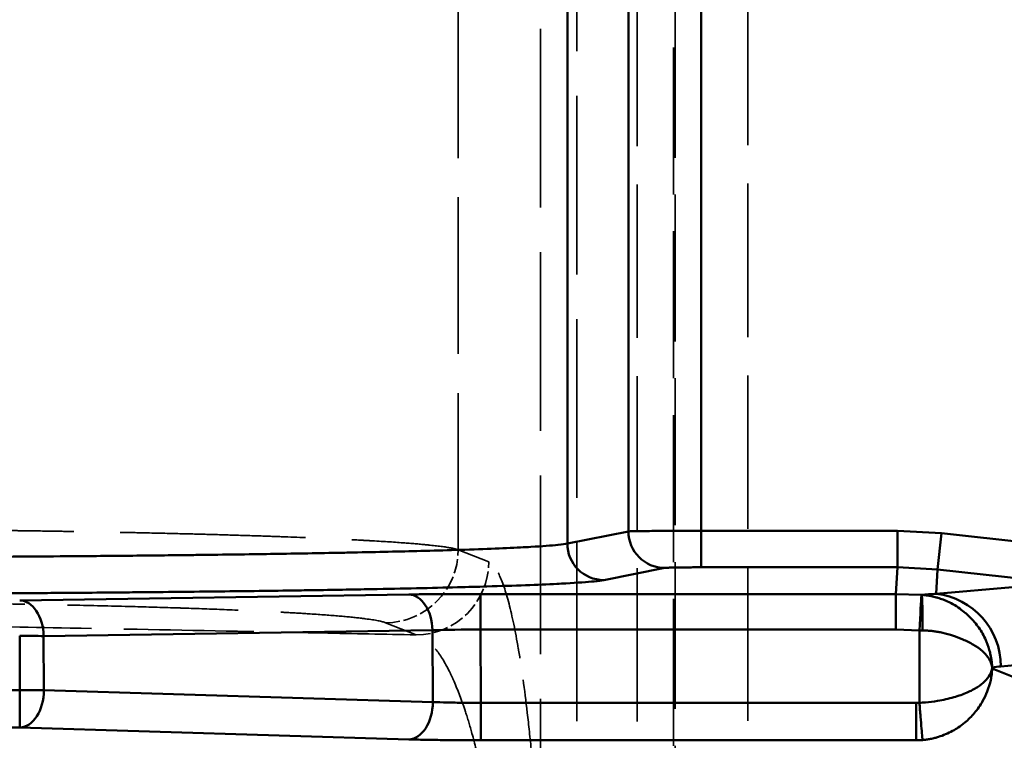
# Model space of a CAD drawing. Header units: millimetres. Extents: x 3367 to 6255, y 2001 to 4216.
# Tile 237 of 256: x 4929 to 4956, y 2877 to 2897. Entities that reach past the tile are written whole.
import ezdxf

# ---------------------------------------------------------------- set-up
doc = ezdxf.new("R2010")
doc.units = ezdxf.units.MM
doc.linetypes.add('DASHED', pattern=[0.2067, 0.1654, -0.0413])
for name, color, linetype, lineweight in [('Sichtbare Kanten(DIN)', 7, 'Continuous', 50), ('Sichtbare tangentiale Kanten(DIN)', 7, 'Continuous', 50), ('Verdeckte tangentiale Kanten(DIN)', 7, 'DASHED', 35)]:
    doc.layers.add(name, color=color, linetype=linetype, lineweight=lineweight)

msp = doc.modelspace()

# ---------------------------------------------------------------- linework, layer by layer
at = {"layer": 'Sichtbare Kanten(DIN)'}
for p, q in [((4953.30521, 2882.98475), (4953.30521, 2881.98491)), ((4954.40671, 2881.92405), (4954.51686, 2882.91781)), ((4953.2648, 2880.2799), (4953.2648, 2881.25357)), ((4953.82339, 2877.24549), (4953.82339, 2878.27106))]:
    msp.add_line(p, q, dxfattribs=at)
for points, knots in [([(4939.91446, 2881.24065), (4939.93271, 2881.24087), (4939.95086, 2881.24108), (4939.96909, 2881.24129), (4939.98724, 2881.2415), (4940.00547, 2881.2417), (4940.02371, 2881.24191), (4940.05976, 2881.24232), (4940.09585, 2881.24273), (4940.13187, 2881.24317)], [0, 0, 0, 0, 0.25230209, 0.25230209, 0.25230209, 0.50349173, 0.50349173, 0.50349173, 1, 1, 1, 1]), ([(4953.9078, 2878.2746), (4953.91869, 2878.14512), (4953.92965, 2878.01415), (4953.94972, 2877.77301), (4953.95888, 2877.6622), (4953.97426, 2877.47453), (4953.98047, 2877.39788), (4953.98906, 2877.28963), (4953.9914, 2877.2583), (4953.99158, 2877.25283)], [0, 0, 0, 0, 0.038993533, 0.038993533, 0.077595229, 0.077595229, 0.116196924, 0.116196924, 0.155190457, 0.155190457, 0.155190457, 0.155190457])]:
    msp.add_open_spline(points, degree=3, knots=knots, dxfattribs=at)
at = {"layer": 'Sichtbare tangentiale Kanten(DIN)'}
for p, q in [((4944.26185, 2882.63514), (4944.26185, 2909.17578)), ((4945.93434, 2908.8421), (4945.93434, 2882.96882)), ((4947.92673, 2882.98475), (4947.92673, 2908.82617)), ((4944.26185, 2882.63514), (4945.93434, 2882.96882)), ((4953.30521, 2882.98475), (4947.92673, 2882.98475)), ((4947.92673, 2881.98491), (4947.92673, 2882.98475)), ((4954.51686, 2882.91781), (4953.30521, 2882.98475)), ((4968.61759, 2881.35487), (4954.51686, 2882.91781)), ((4946.93053, 2881.96897), (4945.25804, 2881.63529)), ((4953.30521, 2881.98491), (4947.92673, 2881.98491)), ((4953.2648, 2881.25357), (4953.30521, 2881.98491)), ((4953.30521, 2881.98491), (4954.40671, 2881.92405)), ((4954.40671, 2881.92405), (4954.36986, 2881.25718)), ((4968.50744, 2880.36111), (4954.40671, 2881.92405)), ((4954.36986, 2881.25718), (4956.4553, 2881.44464)), ((4929.25608, 2881.07888), (4939.91427, 2881.24066)), ((4941.87961, 2881.25357), (4953.2648, 2881.25357)), ((4941.87961, 2881.25357), (4941.87961, 2880.2799)), ((4953.96669, 2881.2289), (4953.2648, 2881.25357)), ((4953.2648, 2880.2799), (4941.87961, 2880.2799)), ((4941.87961, 2880.2799), (4941.88768, 2878.27106)), ((4953.91234, 2880.25656), (4953.2648, 2880.2799)), ((4929.26204, 2878.62007), (4929.25608, 2880.10521)), ((4929.91214, 2880.10143), (4940.56759, 2880.26326)), ((4929.9181, 2878.61628), (4929.91214, 2880.10143)), ((4940.56759, 2880.26326), (4940.57551, 2878.29295)), ((4953.9078, 2878.2746), (4953.91234, 2880.25656)), ((4955.90245, 2879.20968), (4955.90253, 2879.24457)), ((4955.90245, 2879.20968), (4958.22739, 2878.28168)), ((4956.14195, 2879.26965), (4958.22739, 2879.45712)), ((4868.73006, 2878.62007), (4929.26204, 2878.62007)), ((4929.26204, 2878.62007), (4929.26204, 2877.5945)), ((4929.9181, 2878.61628), (4940.57551, 2878.29295)), ((4941.88768, 2878.27106), (4953.82339, 2878.27106)), ((4941.88768, 2877.24549), (4941.88768, 2878.27106)), ((4953.82339, 2878.27106), (4953.9078, 2878.2746)), ((4868.73006, 2877.5945), (4929.26204, 2877.5945)), ((4929.26204, 2877.5945), (4939.91945, 2877.27117)), ((4941.88768, 2877.24549), (4953.82339, 2877.24549))]:
    msp.add_line(p, q, dxfattribs=at)
for centre, major_axis, ratio, start_param, end_param in [((4946.93053, 2882.96882), (0.19566, -0.98067), 0.99604413, 4.51622155, 6.0854968), ((4945.25804, 2882.63514), (0.19566, -0.98067), 0.99604413, 4.51622155, 6.0854968), ((4939.91153, 2880.24087), (-0.01519, 0.99988), 0.65637404, 4.72481304, 6.2555948), ((4954.14956, 2879.26965), (-0.17906, 1.99197), 0.99616413, 4.62307914, 6.08239248), ((4929.25608, 2880.07904), (-0.01519, 0.99988), 0.65637404, 4.72481304, 6.26005016), ((4941.88039, 2880.20135), (2.00039, -0.00403), 0.03926955, 1.57126638, 2.2867442), ((4929.25608, 2880.07904), (0.99999, 0.00402), 0.02617674, 0.85509918, 1.57069118), ((4953.91233, 2880.20364), (2.00021, -0.03354), 0.02645239, 1.53278437, 1.57123391), ((4955.2508, 2871.13933), (6.14405, 6.43039), 0.81825286, 0.75221552, 0.78194964), ((4929.26204, 2878.59389), (0.99999, 0.00402), 0.02617674, 0.85509918, 1.57069118), ((4929.26204, 2878.59389), (-0.03032, -0.99954), 0.65566449, 0.04623777, 1.61308245), ((4939.91945, 2878.27056), (-0.03032, -0.99954), 0.65566449, 0.04623777, 1.61308245), ((4953.82355, 2879.24792), (1.2873, 1.53558), 0.99836752, 3.83998731, 3.9241026)]:
    msp.add_ellipse(centre, major_axis=major_axis, ratio=ratio, start_param=start_param, end_param=end_param, dxfattribs=at)
for points, knots in [([(4947.92673, 2882.98475), (4947.66457, 2882.98475), (4947.14002, 2882.9838), (4946.49868, 2882.9801), (4946.07624, 2882.97481), (4945.95455, 2882.97084), (4945.93434, 2882.96882)], [0, 0, 0, 0, 0.78690216, 1.57380432, 2.27011849, 2.96643267, 2.96643267, 2.96643267, 2.96643267]), ([(4872.35298, 2882.1689), (4873.6675, 2882.17113), (4874.98203, 2882.17336), (4876.29655, 2882.17559), (4876.7351, 2882.17633), (4877.17366, 2882.17707), (4877.61221, 2882.17782), (4879.36529, 2882.18078), (4881.11838, 2882.18375), (4882.87146, 2882.18671), (4883.30888, 2882.18745), (4883.74629, 2882.18819), (4884.18371, 2882.18893), (4885.49939, 2882.19115), (4886.81507, 2882.19337), (4888.13075, 2882.19559), (4889.88383, 2882.19855), (4891.63692, 2882.2015), (4893.39, 2882.20445), (4894.26484, 2882.20592), (4895.13967, 2882.20739), (4896.01451, 2882.20886), (4896.89278, 2882.21034), (4897.77105, 2882.21182), (4898.64932, 2882.21329), (4899.74286, 2882.21513), (4900.8364, 2882.21696), (4901.92994, 2882.2188), (4902.58961, 2882.21991), (4903.24928, 2882.22101), (4903.90895, 2882.22212), (4905.2211, 2882.22432), (4906.53324, 2882.22651), (4907.84539, 2882.22871), (4908.28612, 2882.22945), (4908.72684, 2882.23018), (4909.16757, 2882.23092), (4909.71275, 2882.23183), (4910.25794, 2882.23274), (4910.80312, 2882.23365), (4911.13425, 2882.23421), (4911.46538, 2882.23476), (4911.79651, 2882.23531), (4912.45129, 2882.23641), (4913.10607, 2882.2375), (4913.76086, 2882.2386), (4913.98259, 2882.23897), (4914.20432, 2882.23934), (4914.42605, 2882.23971), (4915.19024, 2882.24098), (4915.95441, 2882.24226), (4916.7186, 2882.24353), (4916.83139, 2882.24372), (4916.94419, 2882.24391), (4917.05698, 2882.2441), (4917.93008, 2882.24556), (4918.80323, 2882.24701), (4919.67634, 2882.24846), (4920.11715, 2882.24919), (4920.55785, 2882.24992), (4920.99874, 2882.25066), (4921.0509, 2882.25075), (4921.10306, 2882.25083), (4921.15522, 2882.25092), (4921.5436, 2882.25157), (4921.93238, 2882.25223), (4922.32054, 2882.25288), (4922.42505, 2882.25305), (4922.52952, 2882.25322), (4922.63409, 2882.25339), (4922.96165, 2882.25393), (4923.28876, 2882.25447), (4923.61648, 2882.25498), (4923.78195, 2882.25524), (4923.94758, 2882.25548), (4924.11297, 2882.25577), (4924.16593, 2882.25587), (4924.21886, 2882.25596), (4924.27181, 2882.25607), (4924.46528, 2882.25645), (4924.65886, 2882.25691), (4924.85202, 2882.25742), (4924.87723, 2882.25749), (4924.90244, 2882.25756), (4924.92764, 2882.25763), (4925.14835, 2882.25824), (4925.36844, 2882.25896), (4925.58796, 2882.25971), (4925.78528, 2882.26039), (4925.98162, 2882.26112), (4926.17781, 2882.2619), (4926.46791, 2882.26304), (4926.7577, 2882.26428), (4927.04536, 2882.26562), (4927.16834, 2882.26619), (4927.29111, 2882.26678), (4927.41357, 2882.26739), (4927.77127, 2882.26918), (4928.12636, 2882.27112), (4928.47889, 2882.27322), (4928.52957, 2882.27352), (4928.58019, 2882.27383), (4928.63075, 2882.27414), (4929.03286, 2882.27659), (4929.43138, 2882.27924), (4929.82561, 2882.28208), (4930.30714, 2882.28556), (4930.78228, 2882.28934), (4931.24984, 2882.2934), (4931.54779, 2882.29599), (4931.84269, 2882.29869), (4932.13423, 2882.30151), (4932.72185, 2882.3072), (4933.29582, 2882.31335), (4933.85413, 2882.31994), (4934.00754, 2882.32175), (4934.15976, 2882.3236), (4934.31076, 2882.32548), (4934.98194, 2882.33383), (4935.62889, 2882.34282), (4936.24795, 2882.35242), (4936.27502, 2882.35284), (4936.30203, 2882.35326), (4936.329, 2882.35368), (4936.97255, 2882.36375), (4937.58552, 2882.37447), (4938.16396, 2882.38577), (4938.24019, 2882.38726), (4938.31582, 2882.38876), (4938.39084, 2882.39026), (4939.05898, 2882.4037), (4939.67905, 2882.41793), (4940.24673, 2882.43283), (4940.58234, 2882.44165), (4940.8997, 2882.4507), (4941.19753, 2882.45997), (4941.90515, 2882.48198), (4942.50249, 2882.50519), (4942.97943, 2882.52923), (4943.07954, 2882.53427), (4943.17433, 2882.53935), (4943.26371, 2882.54447), (4943.57771, 2882.56242), (4943.82489, 2882.58077), (4944.00329, 2882.59928), (4944.11788, 2882.61117), (4944.20418, 2882.62313), (4944.26185, 2882.63514)], [0, 0, 0, 0, 0.04764441, 0.04764441, 0.04764441, 0.06353963, 0.06353963, 0.06353963, 0.1270793, 0.1270793, 0.1270793, 0.14293324, 0.14293324, 0.14293324, 0.19061915, 0.19061915, 0.19061915, 0.25415851, 0.25415851, 0.25415851, 0.28586648, 0.28586648, 0.28586648, 0.31769874, 0.31769874, 0.31769874, 0.3573331, 0.3573331, 0.3573331, 0.38124221, 0.38124221, 0.38124221, 0.42879972, 0.42879972, 0.42879972, 0.44477337, 0.44477337, 0.44477337, 0.46453303, 0.46453303, 0.46453303, 0.47653444, 0.47653444, 0.47653444, 0.50026634, 0.50026634, 0.50026634, 0.50830275, 0.50830275, 0.50830275, 0.53599966, 0.53599966, 0.53599966, 0.54008787, 0.54008787, 0.54008787, 0.57173297, 0.57173297, 0.57173297, 0.58770937, 0.58770937, 0.58770937, 0.58959962, 0.58959962, 0.58959962, 0.60367614, 0.60367614, 0.60367614, 0.60746627, 0.60746627, 0.60746627, 0.61933842, 0.61933842, 0.61933842, 0.62533293, 0.62533293, 0.62533293, 0.62725221, 0.62725221, 0.62725221, 0.63426615, 0.63426615, 0.63426615, 0.6351817, 0.6351817, 0.6351817, 0.6431991, 0.6431991, 0.6431991, 0.65040594, 0.65040594, 0.65040594, 0.66106265, 0.66106265, 0.66106265, 0.66561875, 0.66561875, 0.66561875, 0.6789262, 0.6789262, 0.6789262, 0.68083912, 0.68083912, 0.68083912, 0.69605268, 0.69605268, 0.69605268, 0.71463451, 0.71463451, 0.71463451, 0.72647589, 0.72647589, 0.72647589, 0.75034272, 0.75034272, 0.75034272, 0.75690063, 0.75690063, 0.75690063, 0.78605107, 0.78605107, 0.78605107, 0.78732572, 0.78732572, 0.78732572, 0.81775, 0.81775, 0.81775, 0.82175944, 0.82175944, 0.82175944, 0.85746754, 0.85746754, 0.85746754, 0.87857785, 0.87857785, 0.87857785, 0.92873387, 0.92873387, 0.92873387, 0.93926128, 0.93926128, 0.93926128, 0.97624462, 0.97624462, 0.97624462, 1, 1, 1, 1]), ([(4947.92673, 2881.98491), (4947.91129, 2881.98491), (4947.89585, 2881.9849), (4947.88041, 2881.98489), (4947.865, 2881.98488), (4947.8496, 2881.98486), (4947.83421, 2881.98483), (4947.81073, 2881.98479), (4947.78729, 2881.98473), (4947.76391, 2881.98466), (4947.75679, 2881.98464), (4947.74967, 2881.98462), (4947.74256, 2881.9846), (4947.68212, 2881.98439), (4947.62235, 2881.9841), (4947.56455, 2881.9837), (4947.52606, 2881.98344), (4947.48845, 2881.98314), (4947.45217, 2881.9828), (4947.37948, 2881.98212), (4947.3117, 2881.98129), (4947.25108, 2881.98032), (4947.19045, 2881.97935), (4947.13696, 2881.97824), (4947.09172, 2881.97704), (4947.06919, 2881.97644), (4947.0487, 2881.97581), (4947.03047, 2881.97517), (4947.00303, 2881.9742), (4946.98075, 2881.97318), (4946.96405, 2881.97215), (4946.96207, 2881.97203), (4946.96018, 2881.9719), (4946.95836, 2881.97178), (4946.95242, 2881.97138), (4946.94718, 2881.97098), (4946.94277, 2881.97057), (4946.93988, 2881.97031), (4946.93735, 2881.97004), (4946.93535, 2881.96978), (4946.93335, 2881.96951), (4946.93188, 2881.96924), (4946.93053, 2881.96897)], [0, 0, 0, 0, 0.03156562, 0.03156562, 0.03156562, 0.06308214, 0.06308214, 0.06308214, 0.11120244, 0.11120244, 0.11120244, 0.12586414, 0.12586414, 0.12586414, 0.25055726, 0.25055726, 0.25055726, 0.33360731, 0.33360731, 0.33360731, 0.50004828, 0.50004828, 0.50004828, 0.66651191, 0.66651191, 0.66651191, 0.74938982, 0.74938982, 0.74938982, 0.87409933, 0.87409933, 0.87409933, 0.8888373, 0.8888373, 0.8888373, 0.93691765, 0.93691765, 0.93691765, 0.96844204, 0.96844204, 0.96844204, 1, 1, 1, 1]), ([(4945.25804, 2881.63529), (4945.19944, 2881.6236), (4945.11249, 2881.61195), (4944.99751, 2881.60036), (4944.81061, 2881.58153), (4944.5492, 2881.56287), (4944.21615, 2881.54462), (4944.13942, 2881.54041), (4944.05889, 2881.53623), (4943.97462, 2881.53207), (4943.46838, 2881.50708), (4942.82686, 2881.48298), (4942.06047, 2881.46014), (4941.80496, 2881.45252), (4941.53555, 2881.44505), (4941.2529, 2881.43773), (4940.54671, 2881.41944), (4939.75675, 2881.4021), (4938.89476, 2881.38598), (4938.37696, 2881.37629), (4937.83318, 2881.36704), (4937.26591, 2881.35826), (4937.17131, 2881.3568), (4937.07606, 2881.35535), (4936.98016, 2881.35391), (4936.30841, 2881.34385), (4935.60523, 2881.33444), (4934.8743, 2881.32574), (4934.14342, 2881.31703), (4933.38478, 2881.30903), (4932.60306, 2881.30179), (4932.49139, 2881.30075), (4932.37925, 2881.29974), (4932.26666, 2881.29873), (4931.59115, 2881.29271), (4930.89909, 2881.28725), (4930.1942, 2881.28237), (4929.95913, 2881.28074), (4929.72263, 2881.27918), (4929.48476, 2881.27768), (4929.30634, 2881.27656), (4929.12721, 2881.27547), (4928.94735, 2881.27443), (4928.64757, 2881.27268), (4928.34573, 2881.27104), (4928.04223, 2881.2695), (4927.92087, 2881.26888), (4927.79916, 2881.26828), (4927.67721, 2881.2677), (4927.31124, 2881.26596), (4926.94317, 2881.26437), (4926.57295, 2881.26292), (4926.51124, 2881.26268), (4926.44952, 2881.26245), (4926.38773, 2881.26221), (4925.95539, 2881.26059), (4925.51995, 2881.25917), (4925.08285, 2881.25798), (4925.08285, 2881.25798), (4925.08284, 2881.25798), (4925.08284, 2881.25798), (4924.86425, 2881.25738), (4924.64518, 2881.25685), (4924.42601, 2881.25632), (4924.3947, 2881.25624), (4924.36338, 2881.25616), (4924.33208, 2881.25609), (4924.14423, 2881.25563), (4923.95645, 2881.25518), (4923.76856, 2881.25473), (4923.70594, 2881.25458), (4923.64331, 2881.25443), (4923.5807, 2881.25427), (4923.20513, 2881.25337), (4922.82889, 2881.25246), (4922.45372, 2881.25154), (4922.32849, 2881.25124), (4922.20339, 2881.25094), (4922.07805, 2881.25063), (4921.76485, 2881.24987), (4921.45228, 2881.24912), (4921.13891, 2881.24836), (4920.95114, 2881.2479), (4920.76307, 2881.24745), (4920.57539, 2881.24699), (4920.32516, 2881.24639), (4920.07452, 2881.24578), (4919.82408, 2881.24517), (4919.0719, 2881.24335), (4918.32161, 2881.24153), (4917.57006, 2881.23971), (4917.44484, 2881.23941), (4917.31962, 2881.23911), (4917.19441, 2881.2388), (4916.31789, 2881.23668), (4915.4413, 2881.23456), (4914.56475, 2881.23243), (4914.56474, 2881.23243), (4914.56474, 2881.23243), (4914.56473, 2881.23243), (4913.68818, 2881.23031), (4912.81164, 2881.22819), (4911.93509, 2881.22606), (4911.80986, 2881.22576), (4911.68463, 2881.22546), (4911.55941, 2881.22515), (4910.80808, 2881.22333), (4910.05675, 2881.22151), (4909.30543, 2881.21969), (4909.05498, 2881.21909), (4908.80453, 2881.21848), (4908.55409, 2881.21787), (4907.05143, 2881.21423), (4905.54877, 2881.21059), (4904.04613, 2881.20695), (4903.54524, 2881.20574), (4903.04435, 2881.20453), (4902.54346, 2881.20331), (4901.29125, 2881.20028), (4900.03905, 2881.19724), (4898.78683, 2881.19421), (4898.03551, 2881.19239), (4897.28417, 2881.19057), (4896.53285, 2881.18875), (4895.53109, 2881.18632), (4894.52932, 2881.18389), (4893.52755, 2881.18146), (4891.77445, 2881.17722), (4890.02137, 2881.17297), (4888.26829, 2881.16872), (4887.01608, 2881.16568), (4885.76388, 2881.16265), (4884.51167, 2881.15961), (4884.01079, 2881.1584), (4883.50991, 2881.15718), (4883.00903, 2881.15597), (4881.25595, 2881.15172), (4879.50287, 2881.14747), (4877.74979, 2881.14322), (4877.33239, 2881.14221), (4876.91499, 2881.1412), (4876.49759, 2881.14019), (4875.16191, 2881.13695), (4873.82623, 2881.13371), (4872.49056, 2881.13047)], [0, 0, 0, 0, 0.02376161, 0.02376161, 0.02376161, 0.0623862, 0.0623862, 0.0623862, 0.07128483, 0.07128483, 0.07128483, 0.12474599, 0.12474599, 0.12474599, 0.14257015, 0.14257015, 0.14257015, 0.18710351, 0.18710351, 0.18710351, 0.21385483, 0.21385483, 0.21385483, 0.2183162, 0.2183162, 0.2183162, 0.24956824, 0.24956824, 0.24956824, 0.2808183, 0.2808183, 0.2808183, 0.28528235, 0.28528235, 0.28528235, 0.31206464, 0.31206464, 0.31206464, 0.32099622, 0.32099622, 0.32099622, 0.32769571, 0.32769571, 0.32769571, 0.33886204, 0.33886204, 0.33886204, 0.34332715, 0.34332715, 0.34332715, 0.35672785, 0.35672785, 0.35672785, 0.35896167, 0.35896167, 0.35896167, 0.37459352, 0.37459352, 0.37459352, 0.37459371, 0.37459371, 0.37459371, 0.38241109, 0.38241109, 0.38241109, 0.38352798, 0.38352798, 0.38352798, 0.39022894, 0.39022894, 0.39022894, 0.39246235, 0.39246235, 0.39246235, 0.40585946, 0.40585946, 0.40585946, 0.41033111, 0.41033111, 0.41033111, 0.42150458, 0.42150458, 0.42150458, 0.42819987, 0.42819987, 0.42819987, 0.4371266, 0.4371266, 0.4371266, 0.46393737, 0.46393737, 0.46393737, 0.46840453, 0.46840453, 0.46840453, 0.49967471, 0.49967471, 0.49967471, 0.49967488, 0.49967488, 0.49967488, 0.53094504, 0.53094504, 0.53094504, 0.53541239, 0.53541239, 0.53541239, 0.56221534, 0.56221534, 0.56221534, 0.5711499, 0.5711499, 0.5711499, 0.62475598, 0.62475598, 0.62475598, 0.64262492, 0.64262492, 0.64262492, 0.68729683, 0.68729683, 0.68729683, 0.71409993, 0.71409993, 0.71409993, 0.74983716, 0.74983716, 0.74983716, 0.81237788, 0.81237788, 0.81237788, 0.85704997, 0.85704997, 0.85704997, 0.87491868, 0.87491868, 0.87491868, 0.93745934, 0.93745934, 0.93745934, 0.95234999, 0.95234999, 0.95234999, 1, 1, 1, 1]), ([(4940.12157, 2881.24363), (4940.17782, 2881.24434), (4940.23551, 2881.24502), (4940.29455, 2881.24566), (4940.31151, 2881.24584), (4940.32857, 2881.24602), (4940.34575, 2881.2462), (4940.44817, 2881.24727), (4940.55441, 2881.24822), (4940.6634, 2881.24907), (4940.71793, 2881.24949), (4940.77314, 2881.24989), (4940.82896, 2881.25025), (4940.96858, 2881.25116), (4941.11205, 2881.25189), (4941.25801, 2881.25243), (4941.28718, 2881.25254), (4941.31646, 2881.25264), (4941.34582, 2881.25273), (4941.43386, 2881.25301), (4941.52263, 2881.25322), (4941.61166, 2881.25336), (4941.65623, 2881.25343), (4941.70086, 2881.25349), (4941.74551, 2881.25352), (4941.76785, 2881.25354), (4941.7902, 2881.25355), (4941.81254, 2881.25356), (4941.8349, 2881.25357), (4941.85725, 2881.25357), (4941.87961, 2881.25357)], [0, 0, 0, 0, 0.11111139, 0.11111139, 0.11111139, 0.14301875, 0.14301875, 0.14301875, 0.33333417, 0.33333417, 0.33333417, 0.42854245, 0.42854245, 0.42854245, 0.66666832, 0.66666832, 0.66666832, 0.71426471, 0.71426471, 0.71426471, 0.85700843, 0.85700843, 0.85700843, 0.92846992, 0.92846992, 0.92846992, 0.96423013, 0.96423013, 0.96423013, 1, 1, 1, 1]), ([(4953.91234, 2880.25656), (4953.93618, 2880.68836), (4953.95251, 2881.09323), (4953.96243, 2881.19838), (4953.96418, 2881.21694), (4953.96579, 2881.22698), (4953.96736, 2881.22825)], [0, 0, 0, 0, 0.8500054, 0.8500054, 0.8500054, 1, 1, 1, 1]), ([(4955.90252, 2879.24458), (4955.90141, 2879.26518), (4955.90034, 2879.28574), (4955.89893, 2879.30591), (4955.89725, 2879.32995), (4955.89488, 2879.35534), (4955.89209, 2879.37981), (4955.89139, 2879.386), (4955.89066, 2879.39215), (4955.88991, 2879.39829), (4955.88217, 2879.4615), (4955.87168, 2879.52409), (4955.85773, 2879.58791), (4955.85332, 2879.60806), (4955.8486, 2879.62826), (4955.84371, 2879.64806), (4955.8192, 2879.74716), (4955.78808, 2879.84655), (4955.7496, 2879.94179), (4955.73648, 2879.97427), (4955.72243, 2880.00638), (4955.70727, 2880.03851), (4955.65199, 2880.15563), (4955.58389, 2880.26848), (4955.50442, 2880.37477), (4955.49818, 2880.38312), (4955.49186, 2880.39143), (4955.48548, 2880.39971), (4955.39788, 2880.51319), (4955.29747, 2880.61898), (4955.18753, 2880.71563), (4955.18087, 2880.72149), (4955.17417, 2880.72731), (4955.16743, 2880.7331), (4955.11854, 2880.77515), (4955.06778, 2880.81542), (4955.0151, 2880.85355), (4954.95531, 2880.89683), (4954.89302, 2880.93735), (4954.82821, 2880.97417), (4954.76309, 2881.01115), (4954.69534, 2881.04422), (4954.62559, 2881.07305), (4954.60354, 2881.08216), (4954.58167, 2881.09072), (4954.55943, 2881.09897), (4954.5115, 2881.11677), (4954.46158, 2881.13333), (4954.4122, 2881.14821), (4954.39802, 2881.15249), (4954.38356, 2881.15671), (4954.36922, 2881.16075), (4954.347, 2881.167), (4954.3252, 2881.17275), (4954.30288, 2881.17828), (4954.28996, 2881.18148), (4954.27704, 2881.18456), (4954.26464, 2881.18745), (4954.24183, 2881.19276), (4954.21618, 2881.19801), (4954.19208, 2881.20228), (4954.18786, 2881.20303), (4954.18361, 2881.20377), (4954.17932, 2881.20451), (4954.14576, 2881.21027), (4954.11338, 2881.21516), (4954.08006, 2881.2196), (4954.07238, 2881.22062), (4954.06464, 2881.22161), (4954.05695, 2881.22257), (4954.03962, 2881.22473), (4954.02229, 2881.2266), (4954.00491, 2881.22753), (4953.99237, 2881.2282), (4953.9798, 2881.22843), (4953.96738, 2881.22825)], [0, 0, 0, 0, 0.02171622, 0.02171622, 0.02171622, 0.04761032, 0.04761032, 0.04761032, 0.05415667, 0.05415667, 0.05415667, 0.12155, 0.12155, 0.12155, 0.14283096, 0.14283096, 0.14283096, 0.24933195, 0.24933195, 0.24933195, 0.28565257, 0.28565257, 0.28565257, 0.41804518, 0.41804518, 0.41804518, 0.42844909, 0.42844909, 0.42844909, 0.57121391, 0.57121391, 0.57121391, 0.57986856, 0.57986856, 0.57986856, 0.64269411, 0.64269411, 0.64269411, 0.71400168, 0.71400168, 0.71400168, 0.78564537, 0.78564537, 0.78564537, 0.80828938, 0.80828938, 0.80828938, 0.85711275, 0.85711275, 0.85711275, 0.87113463, 0.87113463, 0.87113463, 0.89287029, 0.89287029, 0.89287029, 0.905458, 0.905458, 0.905458, 0.92861793, 0.92861793, 0.92861793, 0.93266682, 0.93266682, 0.93266682, 0.9643711, 0.9643711, 0.9643711, 0.97167674, 0.97167674, 0.97167674, 0.9881237, 0.9881237, 0.9881237, 1, 1, 1, 1]), ([(4955.90252, 2879.24458), (4955.90051, 2879.25542), (4955.89855, 2879.26629), (4955.89626, 2879.27692), (4955.89374, 2879.28865), (4955.89056, 2879.30097), (4955.88704, 2879.31288), (4955.8858, 2879.31706), (4955.88453, 2879.3212), (4955.88321, 2879.32534), (4955.87277, 2879.35816), (4955.85949, 2879.3908), (4955.84276, 2879.42369), (4955.8387, 2879.43166), (4955.83447, 2879.43962), (4955.83014, 2879.44746), (4955.80064, 2879.50084), (4955.76397, 2879.5538), (4955.71941, 2879.60432), (4955.70855, 2879.61664), (4955.69716, 2879.62885), (4955.68515, 2879.64106), (4955.6239, 2879.70332), (4955.54871, 2879.76285), (4955.46127, 2879.81891), (4955.45913, 2879.82028), (4955.45699, 2879.82164), (4955.45484, 2879.82301), (4955.36897, 2879.87752), (4955.27183, 2879.92878), (4955.16719, 2879.97757), (4955.1458, 2879.98754), (4955.12399, 2879.99743), (4955.10189, 2880.0072), (4955.01316, 2880.0464), (4954.91987, 2880.08342), (4954.81951, 2880.11617), (4954.79865, 2880.12298), (4954.77774, 2880.12952), (4954.75657, 2880.13587), (4954.66734, 2880.16261), (4954.57272, 2880.18642), (4954.47511, 2880.2054), (4954.45676, 2880.20897), (4954.43835, 2880.21234), (4954.41988, 2880.21552), (4954.38098, 2880.22223), (4954.34016, 2880.22826), (4954.30299, 2880.23323), (4954.26491, 2880.23831), (4954.22846, 2880.2424), (4954.18307, 2880.24604), (4954.16658, 2880.24737), (4954.14943, 2880.24861), (4954.13445, 2880.24962), (4954.11995, 2880.2506), (4954.10127, 2880.25178), (4954.08658, 2880.25254), (4954.06797, 2880.25349), (4954.05561, 2880.25375), (4954.04163, 2880.25419), (4954.02996, 2880.25455), (4954.00465, 2880.25502), (4953.98923, 2880.25524)], [0.000010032, 0.000010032, 0.000010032, 0.000010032, 0.022641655, 0.022641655, 0.022641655, 0.047643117, 0.047643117, 0.047643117, 0.05642606, 0.05642606, 0.05642606, 0.126059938, 0.126059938, 0.126059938, 0.142929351, 0.142929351, 0.142929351, 0.257835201, 0.257835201, 0.257835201, 0.285850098, 0.285850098, 0.285850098, 0.428750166, 0.428750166, 0.428750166, 0.432239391, 0.432239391, 0.432239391, 0.571638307, 0.571638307, 0.571638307, 0.600125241, 0.600125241, 0.600125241, 0.714497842, 0.714497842, 0.714497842, 0.738272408, 0.738272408, 0.738272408, 0.838466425, 0.838466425, 0.838466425, 0.857307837, 0.857307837, 0.857307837, 0.897002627, 0.897002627, 0.897002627, 0.937665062, 0.937665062, 0.937665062, 0.952435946, 0.952435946, 0.952435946, 0.966743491, 0.966743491, 0.966743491, 0.984878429, 0.984878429, 0.984878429, 1, 1, 1, 1]), ([(4953.9078, 2878.2746), (4953.96403, 2878.2769), (4954.13258, 2878.28735), (4954.45987, 2878.32779), (4954.85322, 2878.41618), (4955.22071, 2878.54552), (4955.50553, 2878.69583), (4955.71233, 2878.86093), (4955.83234, 2879.01544), (4955.88424, 2879.13255), (4955.89884, 2879.19045), (4955.90245, 2879.20968)], [0, 0, 0, 0, 0.0536643, 0.16099291, 0.31560364, 0.4622973, 0.60205498, 0.73708614, 0.86921684, 0.95640561, 1, 1, 1, 1]), ([(4953.99158, 2877.25283), (4954.01032, 2877.25459), (4954.02905, 2877.25636), (4954.04776, 2877.25845), (4954.06638, 2877.26053), (4954.08498, 2877.26293), (4954.10356, 2877.26558), (4954.14042, 2877.27084), (4954.17719, 2877.27705), (4954.21383, 2877.28426), (4954.25369, 2877.29211), (4954.29339, 2877.30114), (4954.33287, 2877.31135), (4954.36466, 2877.31958), (4954.3963, 2877.32857), (4954.42775, 2877.33832), (4954.56359, 2877.38044), (4954.69574, 2877.43682), (4954.81962, 2877.50492), (4954.86995, 2877.53258), (4954.91891, 2877.56216), (4954.96628, 2877.59341), (4955.03089, 2877.63604), (4955.09262, 2877.68181), (4955.15123, 2877.73036), (4955.24883, 2877.81122), (4955.33777, 2877.89975), (4955.41743, 2877.99411), (4955.50265, 2878.09505), (4955.57727, 2878.20267), (4955.64098, 2878.31494), (4955.69038, 2878.402), (4955.73325, 2878.49199), (4955.769, 2878.58356), (4955.80882, 2878.68551), (4955.83981, 2878.78942), (4955.86194, 2878.89415), (4955.86269, 2878.89769), (4955.86343, 2878.90124), (4955.86416, 2878.90478), (4955.87419, 2878.95359), (4955.8823, 2879.0026), (4955.88864, 2879.05161), (4955.89204, 2879.07793), (4955.89492, 2879.10425), (4955.89714, 2879.13059), (4955.89936, 2879.15693), (4955.90091, 2879.18329), (4955.90245, 2879.20968)], [0, 0, 0, 0, 0.01811018, 0.01811018, 0.01811018, 0.03613271, 0.03613271, 0.03613271, 0.07189127, 0.07189127, 0.07189127, 0.1108019, 0.1108019, 0.1108019, 0.14212632, 0.14212632, 0.14212632, 0.27744064, 0.27744064, 0.27744064, 0.3324057, 0.3324057, 0.3324057, 0.40737836, 0.40737836, 0.40737836, 0.53224616, 0.53224616, 0.53224616, 0.66582664, 0.66582664, 0.66582664, 0.76939532, 0.76939532, 0.76939532, 0.88471057, 0.88471057, 0.88471057, 0.88860888, 0.88860888, 0.88860888, 0.94232728, 0.94232728, 0.94232728, 0.97116332, 0.97116332, 0.97116332, 1, 1, 1, 1]), ([(4939.91945, 2877.27117), (4939.93642, 2877.27067), (4939.95339, 2877.27016), (4939.97057, 2877.26966), (4939.98775, 2877.26916), (4940.00512, 2877.26867), (4940.02265, 2877.26818), (4940.05771, 2877.26721), (4940.09335, 2877.26627), (4940.12959, 2877.26535), (4940.20206, 2877.26352), (4940.27689, 2877.26181), (4940.35377, 2877.26021), (4940.50753, 2877.25702), (4940.66948, 2877.25431), (4940.83704, 2877.25212), (4941.00461, 2877.24994), (4941.1778, 2877.24827), (4941.35384, 2877.24716), (4941.44187, 2877.24661), (4941.5306, 2877.24619), (4941.61969, 2877.24591), (4941.66424, 2877.24577), (4941.70887, 2877.24567), (4941.75355, 2877.2456), (4941.77589, 2877.24556), (4941.79824, 2877.24553), (4941.8206, 2877.24552), (4941.84296, 2877.2455), (4941.86532, 2877.2455), (4941.88768, 2877.24549)], [5.98405362, 5.98405362, 5.98405362, 5.98405362, 6.05113735, 6.05113735, 6.05113735, 6.11822133, 6.11822133, 6.11822133, 6.25238924, 6.25238924, 6.25238924, 6.52073795, 6.52073795, 6.52073795, 7.05740438, 7.05740438, 7.05740438, 7.59407066, 7.59407066, 7.59407066, 7.86241896, 7.86241896, 7.86241896, 7.996587, 7.996587, 7.996587, 8.06367118, 8.06367118, 8.06367118, 8.13075523, 8.13075523, 8.13075523, 8.13075523])]:
    msp.add_open_spline(points, degree=3, knots=knots, dxfattribs=at)
for points, degree in [([(4954.36985, 2881.25718), (4954.23576, 2881.25042), (4954.10131, 2881.241), (4953.96669, 2881.2289)], 3), ([(4953.96736, 2881.22825), (4953.96868, 2881.22802), (4953.96995, 2881.22633), (4953.97119, 2881.22328), (4953.97239, 2881.21892), (4953.97355, 2881.21331), (4953.97467, 2881.20648), (4953.97575, 2881.19846)], 7), ([(4953.97575, 2881.19846), (4953.98191, 2881.15299), (4953.98689, 2881.0692), (4953.99068, 2880.95055), (4953.99295, 2880.79657), (4953.99327, 2880.62456), (4953.99204, 2880.44043), (4953.98923, 2880.25524)], 7), ([(4940.57551, 2878.29295), (4940.69553, 2878.28862), (4940.96056, 2878.28102), (4941.41062, 2878.27351), (4941.72866, 2878.27138), (4941.88768, 2878.27106)], 3)]:
    msp.add_open_spline(points, degree=degree, dxfattribs=at)
at = {"layer": 'Verdeckte tangentiale Kanten(DIN)', "ltscale": 25.441589}
msp.add_line((4949.20501, 2861.99963), (4949.20501, 4018.93043), dxfattribs=at)
at = {"layer": 'Verdeckte tangentiale Kanten(DIN)', "ltscale": 25.417894}
msp.add_line((4946.17605, 2861.99963), (4946.17605, 4017.85299), dxfattribs=at)
at = {"layer": 'Verdeckte tangentiale Kanten(DIN)', "ltscale": 24.347872}
for p, q in [((4947.17224, 2861.99963), (4947.17224, 2987.81725)), ((4947.21262, 2987.81725), (4947.21262, 2861.99963))]:
    msp.add_line(p, q, dxfattribs=at)
at = {"layer": 'Verdeckte tangentiale Kanten(DIN)', "ltscale": 29.598856}
for p, q in [((4943.52767, 2873.48902), (4943.52767, 2919.37465)), ((4944.52387, 2919.37465), (4944.52387, 2873.48902))]:
    msp.add_line(p, q, dxfattribs=at)
at = {"layer": 'Verdeckte tangentiale Kanten(DIN)', "ltscale": 25.955667}
msp.add_line((4941.27326, 2882.46539), (4941.27326, 2909.29057), dxfattribs=at)
at = {"layer": 'Verdeckte tangentiale Kanten(DIN)', "ltscale": 7.309595}
msp.add_line((4942.10896, 2882.13182), (4941.27326, 2882.46539), dxfattribs=at)
at = {"layer": 'Verdeckte tangentiale Kanten(DIN)', "ltscale": 7.309615}
msp.add_line((4939.28087, 2880.46661), (4940.11657, 2880.13304), dxfattribs=at)
at = {"layer": 'Verdeckte tangentiale Kanten(DIN)', "ltscale": 2.388777}
for centre in [(4939.28087, 2882.46539), (4940.11657, 2882.13182)]:
    msp.add_ellipse(centre, major_axis=(-0.74141, -1.8575), ratio=0.99559245, start_param=0.38129343, end_param=1.94904806, dxfattribs=at)
at = {"layer": 'Verdeckte tangentiale Kanten(DIN)', "ltscale": 30.730444}
msp.add_open_spline([(4919.3044, 2883.0495), (4919.35065, 2883.04919), (4919.39616, 2883.04886), (4919.43881, 2883.04851), (4919.52926, 2883.04777), (4919.60617, 2883.04697), (4919.69618, 2883.04625), (4919.81737, 2883.04528), (4919.96541, 2883.04445), (4920.10685, 2883.04377), (4920.1515, 2883.04355), (4920.1952, 2883.04335), (4920.23605, 2883.04316), (4920.47245, 2883.04207), (4920.71436, 2883.04146), (4920.94869, 2883.04092), (4921.07454, 2883.04063), (4921.19923, 2883.04035), (4921.32621, 2883.04006), (4921.68961, 2883.0392), (4922.05298, 2883.0384), (4922.41634, 2883.03765), (4922.4441, 2883.03759), (4922.47184, 2883.03754), (4922.49959, 2883.03748), (4922.83502, 2883.03677), (4923.1708, 2883.03599), (4923.50646, 2883.03557), (4923.54688, 2883.03552), (4923.58733, 2883.03545), (4923.62777, 2883.03537), (4923.76917, 2883.03508), (4923.91036, 2883.03461), (4924.05162, 2883.03405), (4924.14952, 2883.03366), (4924.24758, 2883.03322), (4924.34534, 2883.0327), (4924.42894, 2883.03225), (4924.51232, 2883.03173), (4924.59578, 2883.03114), (4924.83889, 2883.02942), (4925.07871, 2883.02811), (4925.32098, 2883.0267), (4925.4395, 2883.02601), (4925.55864, 2883.02529), (4925.67631, 2883.02448), (4925.89312, 2883.02299), (4926.10997, 2883.02141), (4926.32492, 2883.01968), (4926.46509, 2883.01855), (4926.60446, 2883.01736), (4926.74392, 2883.0161), (4926.93469, 2883.01437), (4927.12418, 2883.01257), (4927.31311, 2883.0107), (4927.63942, 2883.00748), (4927.96409, 2883.00405), (4928.28537, 2883.00034), (4928.46685, 2882.99825), (4928.64725, 2882.99608), (4928.82656, 2882.99381), (4928.96457, 2882.99206), (4929.10193, 2882.99027), (4929.23864, 2882.98843), (4929.55318, 2882.98419), (4929.86429, 2882.9797), (4930.17151, 2882.97495), (4930.38934, 2882.97159), (4930.6052, 2882.96809), (4930.81897, 2882.96448), (4931.20824, 2882.95789), (4931.5906, 2882.9509), (4931.96515, 2882.94352), (4932.21234, 2882.93866), (4932.45613, 2882.93362), (4932.69632, 2882.92841), (4933.01992, 2882.9214), (4933.33696, 2882.91408), (4933.64687, 2882.90647), (4933.91559, 2882.89988), (4934.17895, 2882.89307), (4934.43658, 2882.88606), (4934.6966, 2882.87898), (4934.95081, 2882.87169), (4935.19889, 2882.8642), (4935.48003, 2882.85571), (4935.75331, 2882.84696), (4936.01835, 2882.83796), (4936.21855, 2882.83117), (4936.41405, 2882.82423), (4936.60463, 2882.81716), (4937.0471, 2882.80075), (4937.46305, 2882.78361), (4937.84991, 2882.76585), (4938.12571, 2882.75319), (4938.38673, 2882.74021), (4938.63224, 2882.72695), (4938.7311, 2882.72162), (4938.82746, 2882.71623), (4938.92127, 2882.71081), (4939.24811, 2882.6919), (4939.54408, 2882.67246), (4939.80759, 2882.6526), (4940.03324, 2882.6356), (4940.23509, 2882.61828), (4940.41248, 2882.6007), (4940.44218, 2882.59776), (4940.4712, 2882.59481), (4940.49952, 2882.59185), (4940.75339, 2882.56534), (4940.95147, 2882.53829), (4941.09211, 2882.51102), (4941.17028, 2882.49587), (4941.23074, 2882.48065), (4941.27326, 2882.46539)], degree=3, knots=[0.484940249, 0.484940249, 0.484940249, 0.484940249, 0.487168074, 0.487168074, 0.487168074, 0.491892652, 0.491892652, 0.491892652, 0.498254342, 0.498254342, 0.498254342, 0.500262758, 0.500262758, 0.500262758, 0.511886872, 0.511886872, 0.511886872, 0.518129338, 0.518129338, 0.518129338, 0.535995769, 0.535995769, 0.535995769, 0.537360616, 0.537360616, 0.537360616, 0.553862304, 0.553862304, 0.553862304, 0.555849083, 0.555849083, 0.555849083, 0.562795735, 0.562795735, 0.562795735, 0.567610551, 0.567610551, 0.567610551, 0.571728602, 0.571728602, 0.571728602, 0.583724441, 0.583724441, 0.583724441, 0.589592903, 0.589592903, 0.589592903, 0.600406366, 0.600406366, 0.600406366, 0.607457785, 0.607457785, 0.607457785, 0.61710327, 0.61710327, 0.61710327, 0.633761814, 0.633761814, 0.633761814, 0.643171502, 0.643171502, 0.643171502, 0.650413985, 0.650413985, 0.650413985, 0.667076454, 0.667076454, 0.667076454, 0.678890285, 0.678890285, 0.678890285, 0.700404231, 0.700404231, 0.700404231, 0.714602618, 0.714602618, 0.714602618, 0.733732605, 0.733732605, 0.733732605, 0.750319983, 0.750319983, 0.750319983, 0.767061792, 0.767061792, 0.767061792, 0.786034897, 0.786034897, 0.786034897, 0.800365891, 0.800365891, 0.800365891, 0.833638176, 0.833638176, 0.833638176, 0.857358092, 0.857358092, 0.857358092, 0.866909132, 0.866909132, 0.866909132, 0.900185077, 0.900185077, 0.900185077, 0.928679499, 0.928679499, 0.928679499, 0.933451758, 0.933451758, 0.933451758, 0.9762265, 0.9762265, 0.9762265, 1, 1, 1, 1], dxfattribs=at)
at = {"layer": 'Verdeckte tangentiale Kanten(DIN)', "ltscale": 14.606111}
msp.add_open_spline([(4943.52767, 2873.48902), (4943.48365, 2874.31927), (4943.43206, 2875.09828), (4943.37491, 2875.81781), (4943.34403, 2876.20667), (4943.31152, 2876.57816), (4943.27761, 2876.93201), (4943.24163, 2877.30739), (4943.20408, 2877.66261), (4943.16522, 2877.99742), (4943.08973, 2878.64786), (4943.00929, 2879.22131), (4942.92529, 2879.71892), (4942.9232, 2879.7313), (4942.92111, 2879.74363), (4942.91902, 2879.75592), (4942.83697, 2880.23724), (4942.75159, 2880.64638), (4942.66407, 2880.98279), (4942.57432, 2881.32778), (4942.48232, 2881.59628), (4942.38943, 2881.78782), (4942.34294, 2881.88368), (4942.29623, 2881.96028), (4942.24945, 2882.01759), (4942.20266, 2882.0749), (4942.1558, 2882.11293), (4942.10896, 2882.13182)], degree=3, knots=[6.82978242, 6.82978242, 6.82978242, 6.82978242, 9.74784871, 9.74784871, 9.74784871, 11.32486223, 11.32486223, 11.32486223, 12.99782449, 12.99782449, 12.99782449, 16.24788106, 16.24788106, 16.24788106, 16.3287316, 16.3287316, 16.3287316, 19.49640624, 19.49640624, 19.49640624, 22.7449448, 22.7449448, 22.7449448, 24.37072476, 24.37072476, 24.37072476, 25.99661175, 25.99661175, 25.99661175, 25.99661175], dxfattribs=at)
at = {"layer": 'Verdeckte tangentiale Kanten(DIN)', "ltscale": 28.272829}
msp.add_open_spline([(4918.88059, 2881.05844), (4918.92737, 2881.05822), (4918.97395, 2881.05801), (4919.02021, 2881.0578), (4919.14323, 2881.05724), (4919.2825, 2881.05661), (4919.43971, 2881.0559), (4919.71046, 2881.05468), (4920.04052, 2881.05321), (4920.3567, 2881.05178), (4920.68834, 2881.05029), (4920.99615, 2881.0489), (4921.27345, 2881.04762), (4921.62167, 2881.04601), (4921.92123, 2881.04458), (4922.18942, 2881.04327), (4922.5577, 2881.04147), (4922.87015, 2881.03986), (4923.10408, 2881.03862), (4923.26184, 2881.03779), (4923.38547, 2881.03713), (4923.56074, 2881.03615), (4923.6881, 2881.03544), (4923.84231, 2881.03457), (4924.01687, 2881.03355), (4924.0887, 2881.03314), (4924.16394, 2881.03269), (4924.24074, 2881.03223), (4924.46977, 2881.03086), (4924.6993, 2881.02942), (4924.92662, 2881.02784), (4924.96059, 2881.02761), (4924.99451, 2881.02737), (4925.02852, 2881.02712), (4925.2984, 2881.02519), (4925.56076, 2881.02307), (4925.82767, 2881.02066), (4926.07828, 2881.0184), (4926.33328, 2881.0159), (4926.58079, 2881.01326), (4926.6261, 2881.01278), (4926.67136, 2881.01229), (4926.71654, 2881.0118), (4927.01103, 2881.00858), (4927.30206, 2881.00511), (4927.59128, 2881.00137), (4927.8797, 2880.99764), (4928.16634, 2880.99365), (4928.44968, 2880.98941), (4928.73299, 2880.98516), (4929.01301, 2880.98067), (4929.28937, 2880.97593), (4929.3762, 2880.97444), (4929.46266, 2880.97293), (4929.54875, 2880.97139), (4930.01111, 2880.96313), (4930.46333, 2880.95417), (4930.90351, 2880.94454), (4931.42576, 2880.93311), (4931.93106, 2880.92075), (4932.41697, 2880.90753), (4932.82557, 2880.8964), (4933.22046, 2880.88466), (4933.60008, 2880.87235), (4933.6719, 2880.87002), (4933.74317, 2880.86767), (4933.81389, 2880.8653), (4934.20308, 2880.85226), (4934.57539, 2880.8386), (4934.92942, 2880.82439), (4934.97972, 2880.82237), (4935.02964, 2880.82034), (4935.0792, 2880.8183), (4935.47757, 2880.80189), (4935.85184, 2880.78477), (4936.19991, 2880.76702), (4936.34864, 2880.75944), (4936.49259, 2880.75174), (4936.63162, 2880.74394), (4936.81793, 2880.73348), (4936.99545, 2880.72283), (4937.16385, 2880.71201), (4937.45789, 2880.69311), (4937.72413, 2880.67368), (4937.96128, 2880.65383), (4938.19855, 2880.63398), (4938.4067, 2880.61372), (4938.58449, 2880.59311), (4938.63584, 2880.58716), (4938.68466, 2880.58119), (4938.73093, 2880.57518), (4939.00495, 2880.53963), (4939.18926, 2880.50322), (4939.28087, 2880.46661)], degree=3, knots=[94.97275535, 94.97275535, 94.97275535, 94.97275535, 95.11270567, 95.11270567, 95.11270567, 95.484819, 95.484819, 95.484819, 96.12563829, 96.12563829, 96.12563829, 96.79781221, 96.79781221, 96.79781221, 97.6419014, 97.6419014, 97.6419014, 98.80097528, 98.80097528, 98.80097528, 99.58265689, 99.58265689, 99.58265689, 100.15064693, 100.15064693, 100.15064693, 100.38438765, 100.38438765, 100.38438765, 101.08148329, 101.08148329, 101.08148329, 101.18564637, 101.18564637, 101.18564637, 102.01220965, 102.01220965, 102.01220965, 102.78830784, 102.78830784, 102.78830784, 102.93037433, 102.93037433, 102.93037433, 103.85647531, 103.85647531, 103.85647531, 104.77999647, 104.77999647, 104.77999647, 105.70344057, 105.70344057, 105.70344057, 105.99356425, 105.99356425, 105.99356425, 107.55182685, 107.55182685, 107.55182685, 109.40062458, 109.40062458, 109.40062458, 110.95528832, 110.95528832, 110.95528832, 111.24940223, 111.24940223, 111.24940223, 112.86812395, 112.86812395, 112.86812395, 113.09807739, 113.09807739, 113.09807739, 114.94675273, 114.94675273, 114.94675273, 115.7366826, 115.7366826, 115.7366826, 116.79524365, 116.79524365, 116.79524365, 118.64348125, 118.64348125, 118.64348125, 120.49275887, 120.49275887, 120.49275887, 121.02690392, 121.02690392, 121.02690392, 124.19013765, 124.19013765, 124.19013765, 124.19013765], dxfattribs=at)
at = {"layer": 'Verdeckte tangentiale Kanten(DIN)', "ltscale": 21.522186}
msp.add_open_spline([(4940.11654, 2880.13304), (4939.26009, 2880.15075), (4938.40094, 2880.16829), (4937.5395, 2880.1857), (4936.87013, 2880.19922), (4936.1994, 2880.21266), (4935.52744, 2880.22602), (4933.90235, 2880.25834), (4932.27002, 2880.29021), (4930.63495, 2880.32194), (4929.40953, 2880.34572), (4928.18257, 2880.36941), (4926.95655, 2880.39315), (4926.54685, 2880.40108), (4926.13725, 2880.40902), (4925.72781, 2880.41696), (4924.09302, 2880.44869), (4922.46077, 2880.48058), (4920.8401, 2880.51318), (4920.53245, 2880.51936), (4920.22521, 2880.52558), (4919.91841, 2880.53182), (4918.61437, 2880.55834), (4917.30367, 2880.58563), (4916.0158, 2880.61321), (4915.21507, 2880.63036), (4914.42305, 2880.64761), (4913.63595, 2880.66508), (4913.24146, 2880.67383), (4912.8482, 2880.68263), (4912.45514, 2880.69151), (4912.25924, 2880.69593), (4912.06339, 2880.70037), (4911.86714, 2880.70485), (4911.67168, 2880.70931), (4911.47583, 2880.7138), (4911.28079, 2880.71828)], degree=3, knots=[11.87058999, 11.87058999, 11.87058999, 11.87058999, 14.85683577, 14.85683577, 14.85683577, 17.17726805, 17.17726805, 17.17726805, 22.7891345, 22.7891345, 22.7891345, 26.99501607, 26.99501607, 26.99501607, 28.40046882, 28.40046882, 28.40046882, 34.01211546, 34.01211546, 34.01211546, 35.07739822, 35.07739822, 35.07739822, 39.60542723, 39.60542723, 39.60542723, 42.42073499, 42.42073499, 42.42073499, 43.83174346, 43.83174346, 43.83174346, 44.53497387, 44.53497387, 44.53497387, 45.2353931, 45.2353931, 45.2353931, 45.2353931], dxfattribs=at)
at = {"layer": 'Verdeckte tangentiale Kanten(DIN)', "ltscale": 22.570026}
msp.add_open_spline([(4942.79145, 2867.00292), (4942.79151, 2867.12022), (4942.79111, 2867.23758), (4942.78999, 2867.35483), (4942.78888, 2867.47204), (4942.78705, 2867.58915), (4942.78486, 2867.70616), (4942.78258, 2867.8283), (4942.77992, 2867.95032), (4942.77713, 2868.07221), (4942.77458, 2868.18351), (4942.77173, 2868.29468), (4942.76857, 2868.40564), (4942.75535, 2868.87025), (4942.7368, 2869.33111), (4942.7139, 2869.78204), (4942.70733, 2869.91133), (4942.70041, 2870.0398), (4942.69313, 2870.16735), (4942.67486, 2870.4877), (4942.65437, 2870.8022), (4942.63169, 2871.11018), (4942.59972, 2871.54421), (4942.56342, 2871.96529), (4942.52305, 2872.37119), (4942.49987, 2872.60437), (4942.47534, 2872.83253), (4942.44964, 2873.05559), (4942.38496, 2873.61687), (4942.31233, 2874.14558), (4942.23445, 2874.63981), (4942.18736, 2874.93859), (4942.13836, 2875.22478), (4942.08776, 2875.49859), (4942.01996, 2875.86545), (4941.94925, 2876.20963), (4941.87615, 2876.5315), (4941.80264, 2876.85514), (4941.72673, 2877.15622), (4941.64894, 2877.43519), (4941.59037, 2877.64523), (4941.53065, 2877.84275), (4941.47007, 2878.02788), (4941.36877, 2878.33748), (4941.26505, 2878.61246), (4941.15998, 2878.85354), (4941.11788, 2878.95014), (4941.07555, 2879.04128), (4941.03302, 2879.12701), (4940.90527, 2879.38453), (4940.77581, 2879.59322), (4940.6448, 2879.7533), (4940.62296, 2879.77999), (4940.60107, 2879.80533), (4940.57916, 2879.82932), (4940.50243, 2879.91329), (4940.42526, 2879.98063), (4940.34807, 2880.03126), (4940.32966, 2880.04333), (4940.31124, 2880.05446), (4940.29283, 2880.06463), (4940.23402, 2880.09713), (4940.17527, 2880.11996), (4940.11657, 2880.13304)], degree=3, knots=[0.000000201, 0.000000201, 0.000000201, 0.000000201, 0.015121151, 0.015121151, 0.015121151, 0.030237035, 0.030237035, 0.030237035, 0.046016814, 0.046016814, 0.046016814, 0.060424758, 0.060424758, 0.060424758, 0.120753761, 0.120753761, 0.120753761, 0.138050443, 0.138050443, 0.138050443, 0.181490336, 0.181490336, 0.181490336, 0.242709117, 0.242709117, 0.242709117, 0.277876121, 0.277876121, 0.277876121, 0.366367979, 0.366367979, 0.366367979, 0.419865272, 0.419865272, 0.419865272, 0.491544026, 0.491544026, 0.491544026, 0.563617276, 0.563617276, 0.563617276, 0.61788004, 0.61788004, 0.61788004, 0.708626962, 0.708626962, 0.708626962, 0.744989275, 0.744989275, 0.744989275, 0.854224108, 0.854224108, 0.854224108, 0.872436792, 0.872436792, 0.872436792, 0.936196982, 0.936196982, 0.936196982, 0.951408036, 0.951408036, 0.951408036, 0.999998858, 0.999998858, 0.999998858, 0.999998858], dxfattribs=at)

doc.saveas('drawing.dxf')
